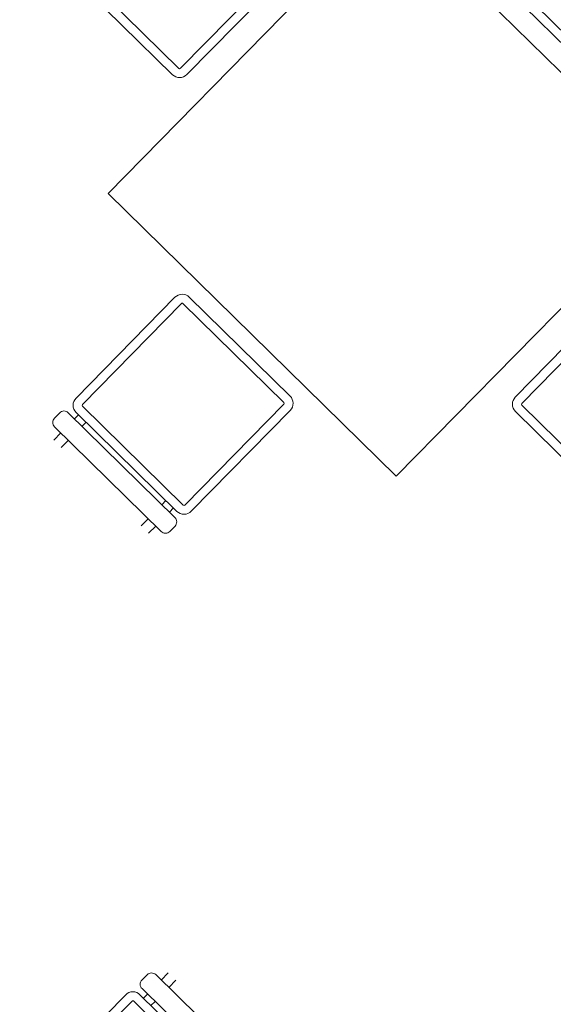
# Model space of a CAD drawing. Header units: millimetres. Extents: x 0 to 11.7, y 0 to 17.
# Tile 12 of 31: x 2.1 to 3.4, y 4.1 to 6.5. Entities that reach past the tile are written whole.
import ezdxf

# ---------------------------------------------------------------- set-up
doc = ezdxf.new("R2010")
doc.units = ezdxf.units.MM
doc.layers.add('_mobiliario', color=7, linetype='Continuous', lineweight=5, true_color=0x9e9e9e)

# ---------------------------------------------------------------- blocks, each defined once
blk = doc.blocks.new('A$C0C4F6EFF')
at = {"color": 0, "linetype": 'ByBlock'}
for p, q in [((0, 0.0125), (0, -0.0125)), ((0.0261, -0.0125), (0.0261, 0.0125)), ((0.3033, 0.0125), (0.3033, -0.0125)), ((0.3294, -0.0125), (0.3294, 0.0125)), ((0, -0.0611), (0, -0.0753)), ((0.0261, -0.0753), (0.0261, -0.0611)), ((0.3033, -0.0611), (0.3033, -0.0753)), ((0.3294, -0.0753), (0.3294, -0.0611)), ((0.3415, -0.0974), (-0.0085, -0.0974)), ((0.3444, -0.4503), (0.3444, -0.1003))]:
    blk.add_line(p, q, dxfattribs=at)
for points in [[(0.3484, -0.0125), (-0.0219, -0.0125, 0.414214), (-0.0369, -0.0275), (-0.0369, -0.0461, 0.414214), (-0.0219, -0.0611), (0.3484, -0.0611, 0.414214), (0.3634, -0.0461), (0.3634, -0.0275, 0.414214)], [(0.3415, -0.0753), (-0.0085, -0.0753, 0.414214), (-0.0335, -0.1003), (-0.0335, -0.4503, 0.414214), (-0.0085, -0.4753), (0.3415, -0.4753, 0.414214), (0.3665, -0.4503), (0.3665, -0.1003, 0.414214)]]:
    blk.add_lwpolyline(points, format="xyb", close=True, dxfattribs=at)
for points in [[(-0.0114, -0.1003), (-0.0114, -0.4503)], [(-0.0085, -0.4532), (0.3415, -0.4532)]]:
    blk.add_lwpolyline(points, dxfattribs=at)
for centre, start, end in [((-0.0085, -0.1003), 90, 180), ((0.3415, -0.1003), 0, 90), ((-0.0085, -0.4503), 180, 270), ((0.3415, -0.4503), 270, 0)]:
    blk.add_arc(centre, 0.0029, start, end, dxfattribs=at)
blk = doc.blocks.new('mesas')
for p, q in [((442.9328, 243.1084), (442.9328, 242.1084)), ((442.9328, 243.1084), (443.9328, 243.1084)), ((443.9328, 243.1084), (443.9328, 242.1084)), ((442.9328, 242.1084), (443.9328, 242.1084))]:
    blk.add_line(p, q)
blk.add_blockref('A$C0C4F6EFF', (443.28, 243.6368))
at = {"xscale": -1, "rotation": 90}
blk.add_blockref('A$C0C4F6EFF', (442.3842, 242.7966), dxfattribs=at)
for p, rotation in [((444.4752, 242.7966), 270), ((443.6009, 241.5907), 180)]:
    blk.add_blockref('A$C0C4F6EFF', p, dxfattribs=dict(rotation=rotation))

msp = doc.modelspace()

# ---------------------------------------------------------------- block references
at = {"layer": '_mobiliario', "xscale": -1, "rotation": 315.5321551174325}
for p in [(149.507, -477.649), (148.346, -480.4523)]:
    msp.add_blockref('mesas', p, dxfattribs=at)

doc.saveas('drawing.dxf')
